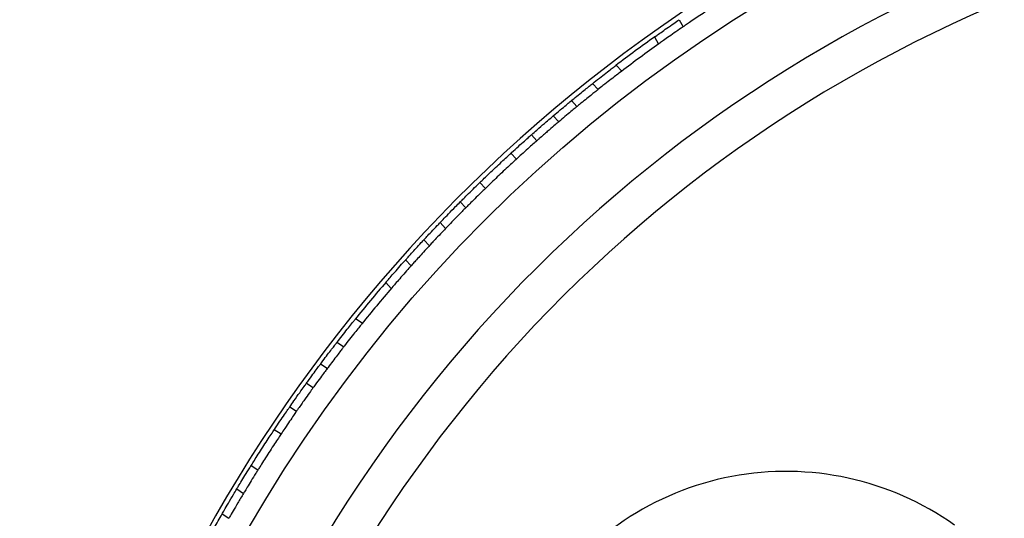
# Model space of a CAD drawing. Header units: millimetres. Extents: x 65 to 121, y 64 to 185.
# Tile 33 of 175: x 76.86 to 81.76, y 87.29 to 89.77. Entities that reach past the tile are written whole.
import ezdxf

# ---------------------------------------------------------------- set-up
doc = ezdxf.new("R2010")
doc.units = ezdxf.units.MM

msp = doc.modelspace()

# ---------------------------------------------------------------- linework, layer by layer
at = {"color": 7, "linetype": 'Continuous', "lineweight": 25}
for p, q in [((80.14093, 89.77153), (80.1607, 89.73653)), ((80.01815, 89.68593), (80.038, 89.6508)), ((79.85609, 89.5169), (79.8286, 89.54607)), ((79.73793, 89.42502), (79.71043, 89.45419)), ((79.63346, 89.34067), (79.606, 89.3698)), ((79.51559, 89.29413), (79.54307, 89.26498)), ((79.40691, 89.19995), (79.43436, 89.17083)), ((79.30538, 89.1086), (79.33282, 89.07949)), ((79.15083, 88.96289), (79.17827, 88.93379)), ((79.05366, 88.86691), (79.08111, 88.83779)), ((78.95325, 88.76396), (78.98073, 88.73482)), ((78.87234, 88.67822), (78.89984, 88.64905)), ((78.78196, 88.57892), (78.80953, 88.54967)), ((78.68324, 88.46641), (78.71085, 88.43713)), ((78.56649, 88.26342), (78.5327, 88.28524)), ((78.47367, 88.14599), (78.43994, 88.16776)), ((78.39243, 88.03908), (78.35875, 88.06082)), ((78.28904, 87.96573), (78.3227, 87.94401)), ((78.20605, 87.84829), (78.23968, 87.82658)), ((78.12934, 87.73529), (78.16295, 87.71359)), ((78.01415, 87.55683), (78.04776, 87.53514)), ((77.94277, 87.44039), (77.9764, 87.41869)), ((77.86992, 87.3164), (77.90357, 87.29468))]:
    msp.add_line(p, q, dxfattribs=at)
msp.add_circle((84.37246, 83.57916), 7.35, dxfattribs=at)
for centre, radius, start, end in [((84.37246, 83.57916), 7, 95.607833, 207.510882), ((84.37246, 83.57916), 6.80778, 95.728718, 207.401313), ((84.37246, 83.57916), 7.52307, 122.517804, 176.415784), ((84.37246, 83.57916), 7.5, 125.470624, 127.309118), ((84.37246, 83.57916), 7.46, 125.502935, 127.276807), ((84.37246, 83.57916), 7.5, 139.316778, 141.155272), ((84.37246, 83.57916), 7.46, 139.349089, 141.12296), ((80.67217, 86.07976), 1.44792, 54.67081, 146.79095)]:
    msp.add_arc(centre, radius, start, end, dxfattribs=at)
for points, knots in [([(80.27608, 89.81384), (80.26535, 89.80677), (80.24389, 89.79262), (80.21255, 89.77167), (80.18623, 89.75389), (80.16806, 89.74152), (80.16087, 89.7366), (80.16102, 89.73671), (80.16106, 89.73673)], [0, 0, 0, 0, 0.1893154, 0.3786269, 0.5679908, 0.757057, 0.9455282, 1, 1, 1, 1]), ([(80.01967, 89.6868), (80.01932, 89.68655), (80.01811, 89.68568), (80.02851, 89.6931), (80.04951, 89.70798), (80.07968, 89.72916), (80.11179, 89.75146), (80.13251, 89.76566), (80.14123, 89.77163)], [0, 0, 0, 0, 0.0790585, 0.2729017, 0.4669885, 0.661959, 0.8578514, 1, 1, 1, 1]), ([(80.16098, 89.73668), (80.14887, 89.72836), (80.12464, 89.71173), (80.09025, 89.68774), (80.062, 89.66782), (80.04391, 89.65496), (80.03706, 89.65006), (80.03828, 89.65093), (80.03839, 89.65102)], [0, 0, 0, 0, 0.1963931, 0.3927835, 0.5891604, 0.7849311, 0.9797169, 1, 1, 1, 1]), ([(79.71021, 89.45397), (79.72173, 89.46308), (79.74478, 89.48131), (79.77786, 89.50707), (79.80524, 89.52817), (79.82287, 89.54165), (79.82957, 89.54675), (79.82838, 89.54585), (79.82827, 89.54576)], [0, 0, 0, 0, 0.1963819, 0.3927612, 0.5891271, 0.7848934, 0.9796854, 1, 1, 1, 1]), ([(79.85482, 89.5157), (79.85516, 89.51596), (79.85635, 89.51686), (79.84618, 89.50913), (79.82574, 89.49349), (79.79657, 89.47096), (79.76575, 89.4469), (79.74604, 89.43132), (79.73775, 89.42476)], [0, 0, 0, 0, 0.0790458, 0.2728733, 0.4669469, 0.6619138, 0.8578124, 1, 1, 1, 1]), ([(79.60247, 89.36684), (79.6124, 89.37499), (79.63226, 89.39131), (79.66154, 89.41505), (79.6863, 89.43494), (79.70349, 89.44864), (79.71031, 89.45405), (79.71017, 89.45394), (79.71013, 89.45391)], [0, 0, 0, 0, 0.1893089, 0.3786139, 0.5679707, 0.7570331, 0.9455068, 1, 1, 1, 1]), ([(79.73713, 89.42427), (79.73688, 89.42407), (79.73631, 89.42362), (79.72363, 89.41355), (79.70271, 89.39684), (79.67552, 89.37491), (79.65008, 89.3542), (79.63513, 89.34191), (79.62997, 89.33767)], [0, 0, 0, 0, 0.1466176, 0.3343953, 0.5224536, 0.7111328, 0.9003073, 1, 1, 1, 1]), ([(79.51559, 89.29413), (79.52755, 89.30425), (79.55147, 89.3245), (79.58086, 89.34898), (79.59969, 89.36455), (79.60737, 89.37087), (79.6057, 89.36949), (79.60554, 89.36936)], [0, 0, 0, 0, 0.2439291, 0.4878626, 0.7316427, 0.9749632, 1, 1, 1, 1]), ([(79.63236, 89.33963), (79.63271, 89.33992), (79.63449, 89.34138), (79.62513, 89.33369), (79.60478, 89.31685), (79.57573, 89.29263), (79.55343, 89.27375), (79.54307, 89.26498)], [0, 0, 0, 0, 0.060049, 0.302844, 0.5457267, 0.7890538, 1, 1, 1, 1]), ([(79.40691, 89.19995), (79.41606, 89.20801), (79.43934, 89.22852), (79.47302, 89.25772), (79.50212, 89.28268), (79.51124, 89.29043), (79.51559, 89.29413)], [0, 0, 0, 0, 0.1818068, 0.4627615, 0.7437987, 1, 1, 1, 1]), ([(79.54307, 89.26498), (79.54195, 89.26403), (79.53694, 89.25978), (79.52022, 89.24553), (79.48729, 89.2172), (79.45634, 89.19021), (79.43827, 89.17428), (79.43436, 89.17083)], [0, 0, 0, 0, 0.0804452, 0.3608784, 0.6415243, 0.9224797, 1, 1, 1, 1]), ([(79.30538, 89.1086), (79.30652, 89.10964), (79.31899, 89.12106), (79.34304, 89.14294), (79.37323, 89.17006), (79.39627, 89.19055), (79.40347, 89.19691), (79.40691, 89.19995)], [0, 0, 0, 0, 0.02515199, 0.27398203, 0.52287462, 0.77182016, 1, 1, 1, 1]), ([(79.43436, 89.17083), (79.43347, 89.17004), (79.4295, 89.16654), (79.41624, 89.1548), (79.39017, 89.13153), (79.36077, 89.10503), (79.3411, 89.08706), (79.33282, 89.07949)], [0, 0, 0, 0, 0.07262655, 0.32127404, 0.56999931, 0.81882463, 1, 1, 1, 1]), ([(79.15083, 88.96289), (79.15145, 88.9635), (79.15717, 88.96904), (79.17167, 88.98306), (79.19836, 89.00864), (79.22852, 89.03723), (79.25874, 89.06554), (79.28554, 89.09038), (79.29959, 89.10329), (79.30507, 89.10831), (79.30538, 89.1086)], [0, 0, 0, 0, 0.0198044, 0.1815586, 0.343328, 0.5050889, 0.666831, 0.8285732, 0.9903344, 1, 1, 1, 1]), ([(79.33282, 89.07949), (79.33042, 89.07729), (79.32252, 89.07004), (79.30347, 89.05249), (79.27508, 89.02608), (79.24443, 88.99723), (79.21531, 88.96951), (79.19233, 88.9474), (79.18249, 88.93787), (79.17827, 88.93379)], [0, 0, 0, 0, 0.0705008, 0.2321987, 0.3939057, 0.5555977, 0.7172741, 0.8789586, 1, 1, 1, 1]), ([(79.05366, 88.86691), (79.05718, 88.87045), (79.06429, 88.8776), (79.08709, 88.90038), (79.11628, 88.92923), (79.13895, 88.95136), (79.1504, 88.96248), (79.15083, 88.96289)], [0, 0, 0, 0, 0.2434972, 0.4923405, 0.7412983, 0.9902922, 1, 1, 1, 1]), ([(79.17827, 88.93379), (79.1737, 88.92934), (79.1581, 88.91418), (79.13211, 88.88867), (79.10517, 88.86192), (79.08821, 88.84493), (79.08305, 88.83975), (79.08111, 88.83779)], [0, 0, 0, 0, 0.1032262, 0.3519301, 0.6007039, 0.8495089, 1, 1, 1, 1]), ([(78.95325, 88.76396), (78.95753, 88.76843), (78.96621, 88.7775), (78.99399, 88.80627), (79.02477, 88.83778), (79.04585, 88.85903), (79.05366, 88.86691)], [0, 0, 0, 0, 0.2730593, 0.5536311, 0.834536, 1, 1, 1, 1]), ([(79.08111, 88.83779), (79.06842, 88.82496), (79.04249, 88.79875), (79.01007, 88.76537), (78.98937, 88.74386), (78.98308, 88.73728), (78.98073, 88.73482)], [0, 0, 0, 0, 0.2695067, 0.5505352, 0.831577, 1, 1, 1, 1]), ([(78.87361, 88.67942), (78.87365, 88.67946), (78.87374, 88.67956), (78.88658, 88.69339), (78.90892, 88.71727), (78.9331, 88.74287), (78.94862, 88.75911), (78.95325, 88.76396)], [0, 0, 0, 0, 0.1674294, 0.4100746, 0.6529995, 0.8964119, 1, 1, 1, 1]), ([(78.98073, 88.73482), (78.97213, 88.7258), (78.95269, 88.70541), (78.92694, 88.67801), (78.90818, 88.65788), (78.89935, 88.64835), (78.90077, 88.64988), (78.90111, 88.65025)], [0, 0, 0, 0, 0.1935268, 0.4374443, 0.6812374, 0.9246035, 1, 1, 1, 1]), ([(78.78267, 88.57958), (78.78281, 88.57974), (78.78315, 88.58013), (78.79295, 88.59107), (78.81028, 88.61031), (78.83339, 88.63576), (78.85626, 88.66069), (78.87022, 88.67576), (78.87555, 88.68151)], [0, 0, 0, 0, 0.1297604, 0.317439, 0.5054428, 0.6940534, 0.8831787, 1, 1, 1, 1]), ([(78.90305, 88.65234), (78.89452, 88.64311), (78.87726, 88.62446), (78.85198, 88.59676), (78.83056, 88.57308), (78.81573, 88.55655), (78.80972, 88.54982), (78.80983, 88.54994), (78.80985, 88.54997)], [0, 0, 0, 0, 0.1852898, 0.3745511, 0.5639077, 0.7529751, 0.941451, 1, 1, 1, 1]), ([(78.68437, 88.46748), (78.68441, 88.46752), (78.6845, 88.46762), (78.69551, 88.48042), (78.71466, 88.50255), (78.74033, 88.53191), (78.76404, 88.55873), (78.77796, 88.57431), (78.78223, 88.57909)], [0, 0, 0, 0, 0.1340835, 0.327829, 0.5220814, 0.717289, 0.9133274, 1, 1, 1, 1]), ([(78.80977, 88.54988), (78.80201, 88.54118), (78.78454, 88.52157), (78.75814, 88.49154), (78.73422, 88.46405), (78.71799, 88.44523), (78.71059, 88.43661), (78.71158, 88.43777), (78.71182, 88.43804)], [0, 0, 0, 0, 0.1564838, 0.3527347, 0.5491125, 0.7450054, 0.9399518, 1, 1, 1, 1]), ([(78.43975, 88.16751), (78.44406, 88.17307), (78.45724, 88.19009), (78.4797, 88.21877), (78.5038, 88.24919), (78.52201, 88.27196), (78.53141, 88.28364), (78.53234, 88.2848), (78.5327, 88.28524)], [0, 0, 0, 0, 0.0950173, 0.2910295, 0.4873254, 0.683336, 0.8785119, 1, 1, 1, 1]), ([(78.56649, 88.26342), (78.5656, 88.26231), (78.5638, 88.2601), (78.54988, 88.24279), (78.52945, 88.21719), (78.50404, 88.18502), (78.4846, 88.16009), (78.47462, 88.14722), (78.47348, 88.14574)], [0, 0, 0, 0, 0.1940761, 0.3881334, 0.5827226, 0.7783011, 0.9745785, 1, 1, 1, 1]), ([(78.356, 88.05712), (78.36107, 88.06393), (78.37375, 88.08093), (78.39448, 88.10842), (78.41515, 88.13556), (78.43077, 88.15589), (78.43884, 88.16633), (78.43964, 88.16736), (78.43994, 88.16776)], [0, 0, 0, 0, 0.1262864, 0.3153722, 0.5046484, 0.693762, 0.8823587, 1, 1, 1, 1]), ([(78.47367, 88.14599), (78.4729, 88.14499), (78.47136, 88.143), (78.45937, 88.12748), (78.44178, 88.10454), (78.41993, 88.07577), (78.40182, 88.05166), (78.39198, 88.03847), (78.38968, 88.03538)], [0, 0, 0, 0, 0.1879073, 0.3758026, 0.5640389, 0.7529001, 0.9421879, 1, 1, 1, 1]), ([(78.28904, 87.96573), (78.29348, 87.97188), (78.30715, 87.9908), (78.32818, 88.01956), (78.34741, 88.04559), (78.35738, 88.05898), (78.35837, 88.06031), (78.35875, 88.06082)], [0, 0, 0, 0, 0.1170788, 0.3607906, 0.6044823, 0.8478298, 1, 1, 1, 1]), ([(78.39243, 88.03908), (78.39148, 88.0378), (78.38957, 88.03525), (78.37475, 88.0153), (78.35306, 87.98586), (78.33406, 87.95976), (78.32374, 87.94546), (78.3227, 87.94401)], [0, 0, 0, 0, 0.2429021, 0.4857939, 0.7289745, 0.9726375, 1, 1, 1, 1]), ([(78.20605, 87.84829), (78.21301, 87.8583), (78.23071, 87.88378), (78.25642, 87.9202), (78.27871, 87.95139), (78.28571, 87.9611), (78.28904, 87.96573)], [0, 0, 0, 0, 0.1818068, 0.4627615, 0.7437987, 1, 1, 1, 1]), ([(78.3227, 87.94401), (78.32184, 87.94282), (78.31799, 87.93749), (78.30516, 87.91966), (78.27997, 87.88427), (78.25638, 87.85066), (78.24265, 87.83086), (78.23968, 87.82658)], [0, 0, 0, 0, 0.0804452, 0.3608784, 0.6415243, 0.9224797, 1, 1, 1, 1]), ([(78.12934, 87.73529), (78.1302, 87.73658), (78.13957, 87.75065), (78.15769, 87.77765), (78.18051, 87.8112), (78.19798, 87.83661), (78.20344, 87.84451), (78.20605, 87.84829)], [0, 0, 0, 0, 0.025152, 0.273982, 0.5228746, 0.7718202, 1, 1, 1, 1]), ([(78.23968, 87.82658), (78.239, 87.8256), (78.23599, 87.82125), (78.22592, 87.80668), (78.20618, 87.77785), (78.18397, 87.74508), (78.16918, 87.72293), (78.16295, 87.71359)], [0, 0, 0, 0, 0.0726266, 0.321274, 0.5699993, 0.8188246, 1, 1, 1, 1]), ([(78.01415, 87.55683), (78.01461, 87.55757), (78.01883, 87.56432), (78.02956, 87.58141), (78.04935, 87.61262), (78.0718, 87.6476), (78.09436, 87.68232), (78.11443, 87.71286), (78.12499, 87.72875), (78.1291, 87.73494), (78.12934, 87.73529)], [0, 0, 0, 0, 0.0198044, 0.1815586, 0.343328, 0.5050889, 0.666831, 0.8285732, 0.9903344, 1, 1, 1, 1]), ([(78.16295, 87.71359), (78.16114, 87.71088), (78.1552, 87.70196), (78.14091, 87.68036), (78.11967, 87.64792), (78.09681, 87.61257), (78.07517, 87.57869), (78.05815, 87.55172), (78.05087, 87.54011), (78.04776, 87.53514)], [0, 0, 0, 0, 0.0705008, 0.2321987, 0.3939057, 0.5555977, 0.7172741, 0.8789586, 1, 1, 1, 1]), ([(77.94277, 87.44039), (77.94534, 87.44467), (77.95053, 87.45331), (77.96722, 87.48088), (77.98866, 87.51588), (78.00537, 87.5428), (78.01383, 87.55633), (78.01415, 87.55683)], [0, 0, 0, 0, 0.24349717, 0.49234053, 0.74129826, 0.9902922, 1, 1, 1, 1]), ([(78.04776, 87.53514), (78.04438, 87.52973), (78.03286, 87.51128), (78.01374, 87.48029), (77.99398, 87.44787), (77.98158, 87.42731), (77.97781, 87.42105), (77.9764, 87.41869)], [0, 0, 0, 0, 0.1032262, 0.3519301, 0.6007039, 0.8495089, 1, 1, 1, 1]), ([(77.86992, 87.3164), (77.87311, 87.32196), (77.87951, 87.33308), (77.89999, 87.36834), (77.92223, 87.40608), (77.93734, 87.43132), (77.94277, 87.44039)], [0, 0, 0, 0, 0.2807045, 0.561399, 0.8423319, 1, 1, 1, 1]), ([(77.9764, 87.41869), (77.96675, 87.40253), (77.94745, 87.37021), (77.92389, 87.32989), (77.90949, 87.30498), (77.90513, 87.29739), (77.90357, 87.29468)], [0, 0, 0, 0, 0.2810745, 0.5621479, 0.8432137, 1, 1, 1, 1]), ([(77.81271, 87.21505), (77.81249, 87.21465), (77.81137, 87.21264), (77.81724, 87.22324), (77.83011, 87.2463), (77.84866, 87.27926), (77.86318, 87.30462), (77.86992, 87.3164)], [0, 0, 0, 0, 0.0600549, 0.3028573, 0.5457465, 0.7890753, 1, 1, 1, 1])]:
    msp.add_open_spline(points, degree=3, knots=knots, dxfattribs=at)

doc.saveas('drawing.dxf')
